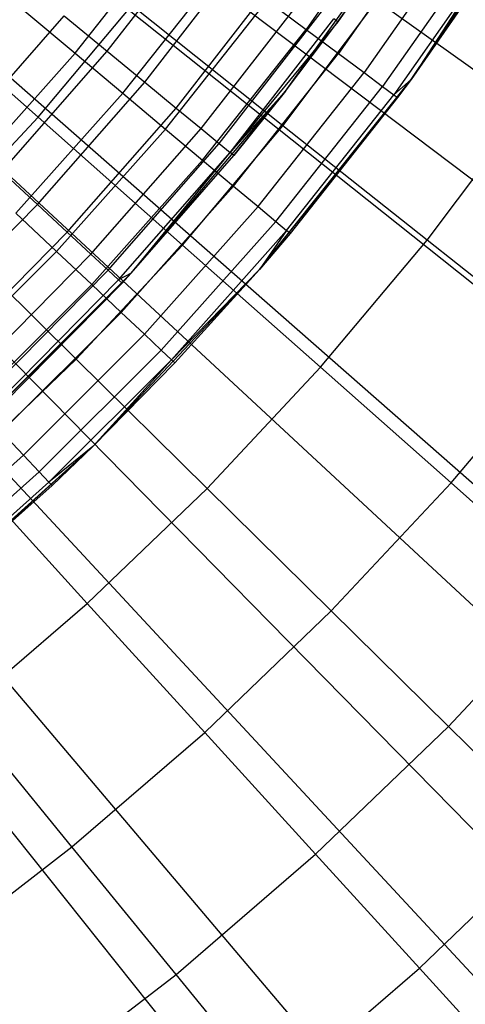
# Model space of a CAD drawing. Extents: x 0.1 to 20.1, y -10 to 10.
# Tile 78 of 127: x 11.181 to 11.42, y -1.442 to -0.914. Entities that reach past the tile are written whole.
import ezdxf

# ---------------------------------------------------------------- set-up
doc = ezdxf.new("R2010")
doc.units = 0
doc.header["$LTSCALE"] = 2.54
doc.layers.get('0').update_dxf_attribs({"linetype": 'CONTINUOUS'})

# ---------------------------------------------------------------- blocks, each defined once
blk = doc.blocks.new('DROPS_COLOR_E_STL')
at = {"color": 0}
for p, q in [((17.84196, -6.17401, 1.7), (10.77109, -0.53518, 14.61615)), ((17.84196, -6.17401, 1.7), (10.77109, -0.53518, 14.61615)), ((10.81822, -0.54237, 14.69615), (18.08017, -6.02635, 1.7)), ((10.81822, -0.54237, 14.69615), (18.08017, -6.02635, 1.7)), ((17.35893, -6.7353, 1.7), (10.72922, -0.58383, 14.61615)), ((17.35893, -6.7353, 1.7), (10.72922, -0.58383, 14.61615)), ((10.7762, -0.59393, 14.69615), (17.61332, -6.59925, 1.7)), ((10.7762, -0.59393, 14.69615), (17.61332, -6.59925, 1.7)), ((16.8353, -7.25893, 1.7), (10.68383, -0.62922, 14.61615)), ((16.8353, -7.25893, 1.7), (10.68383, -0.62922, 14.61615)), ((10.73049, -0.64225, 14.69615), (17.10543, -7.1361, 1.7)), ((10.73049, -0.64225, 14.69615), (17.10543, -7.1361, 1.7)), ((16.27401, -7.74196, 1.7), (10.63518, -0.67109, 14.61615)), ((16.27401, -7.74196, 1.7), (10.63518, -0.67109, 14.61615)), ((10.68133, -0.68706, 14.69615), (16.55928, -7.63398, 1.7)), ((10.68133, -0.68706, 14.69615), (16.55928, -7.63398, 1.7)), ((11.39058, -0.94573, 9.34871), (11.46337, -0.83739, 9.34871)), ((11.39058, -0.94573, 9.34871), (11.46337, -0.83739, 9.34871)), ((11.38556, -0.84552, 13.16153), (11.33422, -0.91884, 13.16153)), ((11.38556, -0.84552, 13.16153), (11.33422, -0.91884, 13.16153)), ((11.32317, -0.95203, 9.34871), (11.39761, -0.84777, 9.34871)), ((11.32317, -0.95203, 9.34871), (11.39761, -0.84777, 9.34871)), ((11.39761, -0.84777, 9.34871), (11.3513, -0.91474, 12.94871)), ((11.3513, -0.91474, 12.94871), (11.39761, -0.84777, 12.94871)), ((11.39761, -0.84777, 9.34871), (11.3513, -0.91474, 12.94871)), ((11.3513, -0.91474, 12.94871), (11.39761, -0.84777, 12.94871)), ((11.40368, -0.85745, 13.12227), (11.35162, -0.9318, 13.12227)), ((11.40368, -0.85745, 13.12227), (11.35162, -0.9318, 13.12227)), ((11.2103, -0.93165, 13.26145), (11.26259, -0.86552, 13.26145)), ((11.2103, -0.93165, 13.26145), (11.26259, -0.86552, 13.26145)), ((11.22757, -0.93058, 13.18081), (11.28024, -0.8628, 13.18081)), ((11.22757, -0.93058, 13.18081), (11.28024, -0.8628, 13.18081)), ((11.41803, -0.86688, 13.08083), (11.36539, -0.94205, 13.08083)), ((11.41803, -0.86688, 13.08083), (11.36539, -0.94205, 13.08083)), ((11.4284, -0.8737, 13.03772), (11.37535, -0.94946, 13.03772)), ((11.4284, -0.8737, 13.03772), (11.37535, -0.94946, 13.03772)), ((11.24767, -0.94717, 13.14754), (11.30128, -0.87818, 13.14754)), ((11.24767, -0.94717, 13.14754), (11.30128, -0.87818, 13.14754)), ((11.43468, -0.87783, 12.9935), (11.38138, -0.95395, 12.9935)), ((11.43468, -0.87783, 12.9935), (11.38138, -0.95395, 12.9935)), ((11.43468, -0.87783, 12.9935), (11.39058, -0.94573, 12.94871)), ((11.43468, -0.87783, 12.9935), (11.39058, -0.94573, 12.94871)), ((11.39058, -0.94573, 9.34871), (11.43678, -0.87921, 12.94871)), ((11.43678, -0.87921, 12.94871), (11.39058, -0.94573, 12.94871)), ((11.39058, -0.94573, 9.34871), (11.43678, -0.87921, 12.94871)), ((11.43678, -0.87921, 12.94871), (11.39058, -0.94573, 12.94871)), ((11.23592, -0.95315, 13.23156), (11.28942, -0.88549, 13.23156)), ((11.23592, -0.95315, 13.23156), (11.28942, -0.88549, 13.23156)), ((11.26453, -0.96109, 13.11137), (11.31893, -0.89109, 13.11137)), ((11.26453, -0.96109, 13.11137), (11.31893, -0.89109, 13.11137)), ((11.19044, -0.96604, 8.70955), (11.10942, -0.89427, 8.79935)), ((11.19044, -0.96604, 8.70955), (11.10942, -0.89427, 8.79935)), ((11.25882, -0.97237, 13.19811), (11.3134, -0.90334, 13.19811)), ((11.25882, -0.97237, 13.19811), (11.3134, -0.90334, 13.19811)), ((11.27791, -0.97213, 13.07283), (11.33293, -0.90132, 13.07283)), ((11.27791, -0.97213, 13.07283), (11.33293, -0.90132, 13.07283)), ((11.3134, -0.90334, 13.19811), (11.33422, -0.91884, 13.16153)), ((11.3134, -0.90334, 13.19811), (11.33422, -0.91884, 13.16153)), ((11.32187, -0.97058, 8.61447), (11.37221, -0.9036, 8.61447)), ((11.32187, -0.97058, 8.61447), (11.37221, -0.9036, 8.61447)), ((11.45274, -0.9608, 8.51436), (11.37221, -0.9036, 8.61447)), ((11.45274, -0.9608, 8.51436), (11.37221, -0.9036, 8.61447)), ((11.18228, -0.90814, 13.2874), (11.2103, -0.93165, 13.26145)), ((11.18228, -0.90814, 13.2874), (11.2103, -0.93165, 13.26145)), ((11.19044, -0.96604, 8.70955), (11.24072, -0.90612, 8.70955)), ((11.19044, -0.96604, 8.70955), (11.24072, -0.90612, 8.70955)), ((11.32187, -0.97058, 8.61447), (11.24072, -0.90612, 8.70955)), ((11.32187, -0.97058, 8.61447), (11.24072, -0.90612, 8.70955)), ((11.28761, -0.98013, 13.03248), (11.34309, -0.90874, 13.03248)), ((11.28761, -0.98013, 13.03248), (11.34309, -0.90874, 13.03248)), ((11.14912, -0.9748, 13.21069), (11.20452, -0.91155, 13.21069)), ((11.14912, -0.9748, 13.21069), (11.20452, -0.91155, 13.21069)), ((11.20452, -0.91155, 13.21069), (11.22757, -0.93058, 13.18081)), ((11.20452, -0.91155, 13.21069), (11.22757, -0.93058, 13.18081)), ((11.29349, -0.98498, 12.9909), (11.34924, -0.91324, 12.9909)), ((11.29349, -0.98498, 12.9909), (11.34924, -0.91324, 12.9909)), ((11.3513, -0.91474, 12.94871), (11.34924, -0.91324, 12.9909)), ((11.3513, -0.91474, 12.94871), (11.34924, -0.91324, 12.9909)), ((11.2787, -0.98905, 13.16153), (11.33422, -0.91884, 13.16153)), ((11.2787, -0.98905, 13.16153), (11.33422, -0.91884, 13.16153)), ((11.3513, -0.91474, 12.94871), (11.29349, -0.98498, 12.9909)), ((11.3513, -0.91474, 12.94871), (11.29349, -0.98498, 12.9909)), ((11.32317, -0.95203, 9.34871), (11.3513, -0.91474, 12.94871)), ((11.32317, -0.95203, 9.34871), (11.3513, -0.91474, 12.94871)), ((11.32317, -0.95203, 12.94871), (11.3513, -0.91474, 12.94871)), ((11.32317, -0.95203, 12.94871), (11.3513, -0.91474, 12.94871)), ((11.33422, -0.91884, 13.16153), (11.35162, -0.9318, 13.12227)), ((11.33422, -0.91884, 13.16153), (11.35162, -0.9318, 13.12227)), ((11.2103, -0.93165, 13.26145), (11.15425, -0.99464, 13.26145)), ((11.2103, -0.93165, 13.26145), (11.15425, -0.99464, 13.26145)), ((11.17101, -0.99515, 13.18081), (11.22757, -0.93058, 13.18081)), ((11.17101, -0.99515, 13.18081), (11.22757, -0.93058, 13.18081)), ((11.2103, -0.93165, 13.26145), (11.23592, -0.95315, 13.23156)), ((11.2103, -0.93165, 13.26145), (11.23592, -0.95315, 13.23156)), ((11.22757, -0.93058, 13.18081), (11.24767, -0.94717, 13.14754)), ((11.22757, -0.93058, 13.18081), (11.24767, -0.94717, 13.14754)), ((11.29533, -1.003, 13.12227), (11.35162, -0.9318, 13.12227)), ((11.29533, -1.003, 13.12227), (11.35162, -0.9318, 13.12227)), ((11.35162, -0.9318, 13.12227), (11.36539, -0.94205, 13.08083)), ((11.35162, -0.9318, 13.12227), (11.36539, -0.94205, 13.08083)), ((11.30848, -1.01403, 13.08083), (11.36539, -0.94205, 13.08083)), ((11.30848, -1.01403, 13.08083), (11.36539, -0.94205, 13.08083)), ((11.3092, -1.04778, 9.34871), (11.39058, -0.94573, 12.94871)), ((11.3092, -1.04778, 9.34871), (11.39058, -0.94573, 12.94871)), ((11.3092, -1.04778, 9.34871), (11.39058, -0.94573, 9.34871)), ((11.3092, -1.04778, 9.34871), (11.39058, -0.94573, 9.34871)), ((11.36539, -0.94205, 13.08083), (11.37535, -0.94946, 13.03772)), ((11.36539, -0.94205, 13.08083), (11.37535, -0.94946, 13.03772)), ((11.39058, -0.94573, 12.94871), (11.38138, -0.95395, 12.9935)), ((11.39058, -0.94573, 12.94871), (11.38138, -0.95395, 12.9935)), ((11.39058, -0.94573, 12.94871), (11.3834, -0.95545, 12.94871)), ((11.39058, -0.94573, 12.94871), (11.3834, -0.95545, 12.94871)), ((11.39058, -0.94573, 9.34871), (11.39058, -0.94573, 12.94871)), ((11.39058, -0.94573, 9.34871), (11.39058, -0.94573, 12.94871)), ((11.19011, -1.01289, 13.14754), (11.24767, -0.94717, 13.14754)), ((11.19011, -1.01289, 13.14754), (11.24767, -0.94717, 13.14754)), ((11.24767, -0.94717, 13.14754), (11.26453, -0.96109, 13.11137)), ((11.24767, -0.94717, 13.14754), (11.26453, -0.96109, 13.11137)), ((11.31799, -1.02201, 13.03772), (11.37535, -0.94946, 13.03772)), ((11.31799, -1.02201, 13.03772), (11.37535, -0.94946, 13.03772)), ((11.37535, -0.94946, 13.03772), (11.38138, -0.95395, 12.9935)), ((11.37535, -0.94946, 13.03772), (11.38138, -0.95395, 12.9935)), ((11.23592, -0.95315, 13.23156), (11.17858, -1.01759, 13.23156)), ((11.23592, -0.95315, 13.23156), (11.17858, -1.01759, 13.23156)), ((11.23592, -0.95315, 13.23156), (11.25882, -0.97237, 13.19811)), ((11.23592, -0.95315, 13.23156), (11.25882, -0.97237, 13.19811)), ((11.24037, -1.04979, 9.34871), (11.32317, -0.95203, 9.34871)), ((11.24037, -1.04979, 9.34871), (11.32317, -0.95203, 9.34871)), ((11.32317, -0.95203, 12.94871), (11.29349, -0.98498, 12.9909)), ((11.32317, -0.95203, 12.94871), (11.29349, -0.98498, 12.9909)), ((11.32317, -0.95203, 9.34871), (11.29545, -0.9866, 12.94871)), ((11.29545, -0.9866, 12.94871), (11.32317, -0.95203, 12.94871)), ((11.32317, -0.95203, 9.34871), (11.29545, -0.9866, 12.94871)), ((11.29545, -0.9866, 12.94871), (11.32317, -0.95203, 12.94871)), ((11.3092, -1.04778, 9.34871), (11.3834, -0.95545, 12.94871)), ((11.3092, -1.04778, 9.34871), (11.3834, -0.95545, 12.94871)), ((11.32317, -0.95203, 9.34871), (11.32317, -0.95203, 12.94871)), ((11.32317, -0.95203, 9.34871), (11.32317, -0.95203, 12.94871)), ((11.32374, -1.02684, 12.9935), (11.38138, -0.95395, 12.9935)), ((11.32374, -1.02684, 12.9935), (11.38138, -0.95395, 12.9935)), ((11.3834, -0.95545, 12.94871), (11.32567, -1.02846, 12.94871)), ((11.3834, -0.95545, 12.94871), (11.32567, -1.02846, 12.94871)), ((11.38138, -0.95395, 12.9935), (11.3834, -0.95545, 12.94871)), ((11.38138, -0.95395, 12.9935), (11.3834, -0.95545, 12.94871)), ((11.20612, -1.02777, 13.11137), (11.26453, -0.96109, 13.11137)), ((11.20612, -1.02777, 13.11137), (11.26453, -0.96109, 13.11137)), ((11.26453, -0.96109, 13.11137), (11.27791, -0.97213, 13.07283)), ((11.26453, -0.96109, 13.11137), (11.27791, -0.97213, 13.07283)), ((11.39922, -1.03202, 8.51436), (11.45274, -0.9608, 8.51436)), ((11.39922, -1.03202, 8.51436), (11.45274, -0.9608, 8.51436)), ((11.13701, -1.02318, 8.70955), (11.19044, -0.96604, 8.70955)), ((11.13701, -1.02318, 8.70955), (11.19044, -0.96604, 8.70955)), ((11.26801, -1.03477, 8.61447), (11.19044, -0.96604, 8.70955)), ((11.26801, -1.03477, 8.61447), (11.19044, -0.96604, 8.70955)), ((11.25882, -0.97237, 13.19811), (11.20032, -1.0381, 13.19811)), ((11.25882, -0.97237, 13.19811), (11.20032, -1.0381, 13.19811)), ((11.21883, -1.03958, 13.07283), (11.27791, -0.97213, 13.07283)), ((11.21883, -1.03958, 13.07283), (11.27791, -0.97213, 13.07283)), ((11.25882, -0.97237, 13.19811), (11.2787, -0.98905, 13.16153)), ((11.25882, -0.97237, 13.19811), (11.2787, -0.98905, 13.16153)), ((11.26801, -1.03477, 8.61447), (11.32187, -0.97058, 8.61447)), ((11.26801, -1.03477, 8.61447), (11.32187, -0.97058, 8.61447)), ((11.27791, -0.97213, 13.07283), (11.28761, -0.98013, 13.03248)), ((11.27791, -0.97213, 13.07283), (11.28761, -0.98013, 13.03248)), ((11.39922, -1.03202, 8.51436), (11.32187, -0.97058, 8.61447)), ((11.39922, -1.03202, 8.51436), (11.32187, -0.97058, 8.61447)), ((11.22804, -1.04814, 13.03248), (11.28761, -0.98013, 13.03248)), ((11.22804, -1.04814, 13.03248), (11.28761, -0.98013, 13.03248)), ((11.28761, -0.98013, 13.03248), (11.29349, -0.98498, 12.9909)), ((11.28761, -0.98013, 13.03248), (11.29349, -0.98498, 12.9909)), ((11.23362, -1.05332, 12.9909), (11.29349, -0.98498, 12.9909)), ((11.23362, -1.05332, 12.9909), (11.29349, -0.98498, 12.9909)), ((11.24037, -1.04979, 12.94871), (11.29349, -0.98498, 12.9909)), ((11.24037, -1.04979, 12.94871), (11.29349, -0.98498, 12.9909)), ((11.24037, -1.04979, 9.34871), (11.29545, -0.9866, 12.94871)), ((11.24037, -1.04979, 9.34871), (11.29545, -0.9866, 12.94871)), ((11.24037, -1.04979, 12.94871), (11.29545, -0.9866, 12.94871)), ((11.24037, -1.04979, 12.94871), (11.29545, -0.9866, 12.94871)), ((11.29545, -0.9866, 12.94871), (11.29349, -0.98498, 12.9909)), ((11.29545, -0.9866, 12.94871), (11.29349, -0.98498, 12.9909)), ((11.2787, -0.98905, 13.16153), (11.2192, -1.05591, 13.16153)), ((11.2787, -0.98905, 13.16153), (11.2192, -1.05591, 13.16153)), ((11.2787, -0.98905, 13.16153), (11.29533, -1.003, 13.12227)), ((11.2787, -0.98905, 13.16153), (11.29533, -1.003, 13.12227)), ((11.17101, -0.99515, 13.18081), (11.19011, -1.01289, 13.14754)), ((11.17101, -0.99515, 13.18081), (11.19011, -1.01289, 13.14754)), ((11.29533, -1.003, 13.12227), (11.23498, -1.0708, 13.12227)), ((11.29533, -1.003, 13.12227), (11.23498, -1.0708, 13.12227)), ((11.29533, -1.003, 13.12227), (11.30848, -1.01403, 13.08083)), ((11.29533, -1.003, 13.12227), (11.30848, -1.01403, 13.08083)), ((11.12878, -1.07512, 13.14754), (11.19011, -1.01289, 13.14754)), ((11.12878, -1.07512, 13.14754), (11.19011, -1.01289, 13.14754)), ((11.19011, -1.01289, 13.14754), (11.20612, -1.02777, 13.11137)), ((11.19011, -1.01289, 13.14754), (11.20612, -1.02777, 13.11137)), ((11.30848, -1.01403, 13.08083), (11.24747, -1.08258, 13.08083)), ((11.30848, -1.01403, 13.08083), (11.24747, -1.08258, 13.08083)), ((11.30848, -1.01403, 13.08083), (11.31799, -1.02201, 13.03772)), ((11.30848, -1.01403, 13.08083), (11.31799, -1.02201, 13.03772)), ((11.17858, -1.01759, 13.23156), (11.20032, -1.0381, 13.19811)), ((11.17858, -1.01759, 13.23156), (11.20032, -1.0381, 13.19811)), ((11.21079, -1.09597, 8.61447), (11.13701, -1.02318, 8.70955)), ((11.21079, -1.09597, 8.61447), (11.13701, -1.02318, 8.70955)), ((11.31799, -1.02201, 13.03772), (11.2565, -1.0911, 13.03772)), ((11.31799, -1.02201, 13.03772), (11.2565, -1.0911, 13.03772)), ((11.31799, -1.02201, 13.03772), (11.32374, -1.02684, 12.9935)), ((11.31799, -1.02201, 13.03772), (11.32374, -1.02684, 12.9935)), ((11.1439, -1.09092, 13.11137), (11.20612, -1.02777, 13.11137)), ((11.1439, -1.09092, 13.11137), (11.20612, -1.02777, 13.11137)), ((11.20612, -1.02777, 13.11137), (11.21883, -1.03958, 13.07283)), ((11.20612, -1.02777, 13.11137), (11.21883, -1.03958, 13.07283)), ((11.32374, -1.02684, 12.9935), (11.26197, -1.09626, 12.9935)), ((11.32374, -1.02684, 12.9935), (11.26197, -1.09626, 12.9935)), ((11.32374, -1.02684, 12.9935), (11.3092, -1.04778, 12.94871)), ((11.32374, -1.02684, 12.9935), (11.3092, -1.04778, 12.94871)), ((11.32567, -1.02846, 12.94871), (11.3092, -1.04778, 9.34871)), ((11.32567, -1.02846, 12.94871), (11.3092, -1.04778, 9.34871)), ((11.32567, -1.02846, 12.94871), (11.3092, -1.04778, 12.94871)), ((11.32567, -1.02846, 12.94871), (11.3092, -1.04778, 12.94871)), ((11.32567, -1.02846, 12.94871), (11.32374, -1.02684, 12.9935)), ((11.32567, -1.02846, 12.94871), (11.32374, -1.02684, 12.9935)), ((11.21079, -1.09597, 8.61447), (11.26801, -1.03477, 8.61447)), ((11.21079, -1.09597, 8.61447), (11.26801, -1.03477, 8.61447)), ((11.34195, -1.10027, 8.51436), (11.26801, -1.03477, 8.61447)), ((11.34195, -1.10027, 8.51436), (11.26801, -1.03477, 8.61447)), ((11.34195, -1.10027, 8.51436), (11.39922, -1.03202, 8.51436)), ((11.34195, -1.10027, 8.51436), (11.39922, -1.03202, 8.51436)), ((11.47258, -1.09029, 8.40946), (11.39922, -1.03202, 8.51436)), ((11.47258, -1.09029, 8.40946), (11.39922, -1.03202, 8.51436)), ((11.20032, -1.0381, 13.19811), (11.1381, -1.10032, 13.19811)), ((11.20032, -1.0381, 13.19811), (11.1381, -1.10032, 13.19811)), ((11.15589, -1.10345, 13.07283), (11.21883, -1.03958, 13.07283)), ((11.15589, -1.10345, 13.07283), (11.21883, -1.03958, 13.07283)), ((11.20032, -1.0381, 13.19811), (11.2192, -1.05591, 13.16153)), ((11.20032, -1.0381, 13.19811), (11.2192, -1.05591, 13.16153)), ((11.21883, -1.03958, 13.07283), (11.22804, -1.04814, 13.03248)), ((11.21883, -1.03958, 13.07283), (11.22804, -1.04814, 13.03248)), ((11.14979, -1.14037, 9.34871), (11.24037, -1.04979, 9.34871)), ((11.14979, -1.14037, 9.34871), (11.24037, -1.04979, 9.34871)), ((11.16459, -1.11253, 13.03248), (11.22804, -1.04814, 13.03248)), ((11.16459, -1.11253, 13.03248), (11.22804, -1.04814, 13.03248)), ((11.21977, -1.14285, 9.34871), (11.3092, -1.04778, 9.34871)), ((11.21977, -1.14285, 9.34871), (11.3092, -1.04778, 9.34871)), ((11.22804, -1.04814, 13.03248), (11.23362, -1.05332, 12.9909)), ((11.22804, -1.04814, 13.03248), (11.23362, -1.05332, 12.9909)), ((11.24037, -1.04979, 12.94871), (11.23362, -1.05332, 12.9909)), ((11.24037, -1.04979, 12.94871), (11.23362, -1.05332, 12.9909)), ((11.24037, -1.04979, 9.34871), (11.23549, -1.05506, 12.94871)), ((11.23549, -1.05506, 12.94871), (11.24037, -1.04979, 12.94871)), ((11.24037, -1.04979, 9.34871), (11.23549, -1.05506, 12.94871)), ((11.23549, -1.05506, 12.94871), (11.24037, -1.04979, 12.94871)), ((11.24037, -1.04979, 9.34871), (11.24037, -1.04979, 12.94871)), ((11.24037, -1.04979, 9.34871), (11.24037, -1.04979, 12.94871)), ((11.3092, -1.04778, 12.94871), (11.26197, -1.09626, 12.9935)), ((11.3092, -1.04778, 12.94871), (11.26197, -1.09626, 12.9935)), ((11.3092, -1.04778, 9.34871), (11.2638, -1.09799, 12.94871)), ((11.3092, -1.04778, 12.94871), (11.2638, -1.09799, 12.94871)), ((11.3092, -1.04778, 9.34871), (11.2638, -1.09799, 12.94871)), ((11.3092, -1.04778, 12.94871), (11.2638, -1.09799, 12.94871)), ((11.3092, -1.04778, 12.94871), (11.3092, -1.04778, 9.34871)), ((11.3092, -1.04778, 12.94871), (11.3092, -1.04778, 9.34871)), ((11.14979, -1.14037, 9.34871), (11.23549, -1.05506, 12.94871)), ((11.14979, -1.14037, 9.34871), (11.23549, -1.05506, 12.94871)), ((11.2192, -1.05591, 13.16153), (11.15591, -1.1192, 13.16153)), ((11.2192, -1.05591, 13.16153), (11.15591, -1.1192, 13.16153)), ((11.16985, -1.11804, 12.9909), (11.23362, -1.05332, 12.9909)), ((11.16985, -1.11804, 12.9909), (11.23362, -1.05332, 12.9909)), ((11.17162, -1.11988, 12.94871), (11.23549, -1.05506, 12.94871)), ((11.17162, -1.11988, 12.94871), (11.23549, -1.05506, 12.94871)), ((11.2192, -1.05591, 13.16153), (11.23498, -1.0708, 13.12227)), ((11.2192, -1.05591, 13.16153), (11.23498, -1.0708, 13.12227)), ((11.23549, -1.05506, 12.94871), (11.23362, -1.05332, 12.9909)), ((11.23549, -1.05506, 12.94871), (11.23362, -1.05332, 12.9909)), ((11.23498, -1.0708, 13.12227), (11.1708, -1.13498, 13.12227)), ((11.23498, -1.0708, 13.12227), (11.1708, -1.13498, 13.12227)), ((11.23498, -1.0708, 13.12227), (11.24747, -1.08258, 13.08083)), ((11.23498, -1.0708, 13.12227), (11.24747, -1.08258, 13.08083)), ((11.24747, -1.08258, 13.08083), (11.18258, -1.14747, 13.08083)), ((11.24747, -1.08258, 13.08083), (11.18258, -1.14747, 13.08083)), ((11.24747, -1.08258, 13.08083), (11.2565, -1.0911, 13.03772)), ((11.24747, -1.08258, 13.08083), (11.2565, -1.0911, 13.03772)), ((11.2565, -1.0911, 13.03772), (11.1911, -1.1565, 13.03772)), ((11.2565, -1.0911, 13.03772), (11.1911, -1.1565, 13.03772)), ((11.2565, -1.0911, 13.03772), (11.26197, -1.09626, 12.9935)), ((11.2565, -1.0911, 13.03772), (11.26197, -1.09626, 12.9935)), ((11.41207, -1.1624, 8.40946), (11.47258, -1.09029, 8.40946)), ((11.41207, -1.1624, 8.40946), (11.47258, -1.09029, 8.40946)), ((11.15036, -1.15402, 8.61447), (11.21079, -1.09597, 8.61447)), ((11.15036, -1.15402, 8.61447), (11.21079, -1.09597, 8.61447)), ((11.26197, -1.09626, 12.9935), (11.19626, -1.16197, 12.9935)), ((11.26197, -1.09626, 12.9935), (11.19626, -1.16197, 12.9935)), ((11.2811, -1.16535, 8.51436), (11.21079, -1.09597, 8.61447)), ((11.2811, -1.16535, 8.51436), (11.21079, -1.09597, 8.61447)), ((11.26197, -1.09626, 12.9935), (11.21977, -1.14285, 12.94871)), ((11.26197, -1.09626, 12.9935), (11.21977, -1.14285, 12.94871)), ((11.2638, -1.09799, 12.94871), (11.21977, -1.14285, 9.34871)), ((11.2638, -1.09799, 12.94871), (11.21977, -1.14285, 9.34871)), ((11.2638, -1.09799, 12.94871), (11.21977, -1.14285, 12.94871)), ((11.2638, -1.09799, 12.94871), (11.21977, -1.14285, 12.94871)), ((11.2638, -1.09799, 12.94871), (11.26197, -1.09626, 12.9935)), ((11.2638, -1.09799, 12.94871), (11.26197, -1.09626, 12.9935)), ((11.2811, -1.16535, 8.51436), (11.34195, -1.10027, 8.51436)), ((11.2811, -1.16535, 8.51436), (11.34195, -1.10027, 8.51436)), ((11.41207, -1.1624, 8.40946), (11.34195, -1.10027, 8.51436)), ((11.41207, -1.1624, 8.40946), (11.34195, -1.10027, 8.51436)), ((11.1708, -1.13498, 13.12227), (11.18258, -1.14747, 13.08083)), ((11.1708, -1.13498, 13.12227), (11.18258, -1.14747, 13.08083)), ((11.12289, -1.23032, 9.34871), (11.21977, -1.14285, 9.34871)), ((11.12289, -1.23032, 9.34871), (11.21977, -1.14285, 9.34871)), ((11.21977, -1.14285, 9.34871), (11.12846, -1.22567, 12.94871)), ((11.21977, -1.14285, 9.34871), (11.12846, -1.22567, 12.94871)), ((11.21977, -1.14285, 12.94871), (11.19626, -1.16197, 12.9935)), ((11.21977, -1.14285, 12.94871), (11.19626, -1.16197, 12.9935)), ((11.21977, -1.14285, 9.34871), (11.19799, -1.1638, 12.94871)), ((11.21977, -1.14285, 12.94871), (11.19799, -1.1638, 12.94871)), ((11.21977, -1.14285, 9.34871), (11.19799, -1.1638, 12.94871)), ((11.21977, -1.14285, 12.94871), (11.19799, -1.1638, 12.94871)), ((11.21977, -1.14285, 12.94871), (11.21977, -1.14285, 9.34871)), ((11.21977, -1.14285, 12.94871), (11.21977, -1.14285, 9.34871)), ((11.11403, -1.20848, 13.08083), (11.18258, -1.14747, 13.08083)), ((11.11403, -1.20848, 13.08083), (11.18258, -1.14747, 13.08083)), ((11.18258, -1.14747, 13.08083), (11.1911, -1.1565, 13.03772)), ((11.18258, -1.14747, 13.08083), (11.1911, -1.1565, 13.03772)), ((11.12201, -1.21799, 13.03772), (11.1911, -1.1565, 13.03772)), ((11.12201, -1.21799, 13.03772), (11.1911, -1.1565, 13.03772)), ((11.21685, -1.22707, 8.51436), (11.15036, -1.15402, 8.61447)), ((11.21685, -1.22707, 8.51436), (11.15036, -1.15402, 8.61447)), ((11.1911, -1.1565, 13.03772), (11.19626, -1.16197, 12.9935)), ((11.1911, -1.1565, 13.03772), (11.19626, -1.16197, 12.9935)), ((11.12684, -1.22374, 12.9935), (11.19626, -1.16197, 12.9935)), ((11.12684, -1.22374, 12.9935), (11.19626, -1.16197, 12.9935)), ((11.19626, -1.16197, 12.9935), (11.19799, -1.1638, 12.94871)), ((11.19626, -1.16197, 12.9935), (11.19799, -1.1638, 12.94871)), ((11.34779, -1.23115, 8.40946), (11.41207, -1.1624, 8.40946)), ((11.34779, -1.23115, 8.40946), (11.41207, -1.1624, 8.40946)), ((11.4782, -1.22098, 8.30003), (11.41207, -1.1624, 8.40946)), ((11.4782, -1.22098, 8.30003), (11.41207, -1.1624, 8.40946)), ((11.19799, -1.1638, 12.94871), (11.12846, -1.22567, 12.94871)), ((11.19799, -1.1638, 12.94871), (11.12846, -1.22567, 12.94871)), ((11.21685, -1.22707, 8.51436), (11.2811, -1.16535, 8.51436)), ((11.21685, -1.22707, 8.51436), (11.2811, -1.16535, 8.51436)), ((11.34779, -1.23115, 8.40946), (11.2811, -1.16535, 8.51436)), ((11.34779, -1.23115, 8.40946), (11.2811, -1.16535, 8.51436)), ((11.41068, -1.2932, 8.30003), (11.4782, -1.22098, 8.30003)), ((11.41068, -1.2932, 8.30003), (11.4782, -1.22098, 8.30003)), ((11.14937, -1.28525, 8.51436), (11.21685, -1.22707, 8.51436)), ((11.14937, -1.28525, 8.51436), (11.21685, -1.22707, 8.51436)), ((11.27991, -1.29635, 8.40946), (11.21685, -1.22707, 8.51436)), ((11.27991, -1.29635, 8.40946), (11.21685, -1.22707, 8.51436)), ((11.27991, -1.29635, 8.40946), (11.34779, -1.23115, 8.40946)), ((11.27991, -1.29635, 8.40946), (11.34779, -1.23115, 8.40946)), ((11.41068, -1.2932, 8.30003), (11.34779, -1.23115, 8.40946)), ((11.41068, -1.2932, 8.30003), (11.34779, -1.23115, 8.40946)), ((11.20862, -1.35782, 8.40946), (11.14937, -1.28525, 8.51436)), ((11.20862, -1.35782, 8.40946), (11.14937, -1.28525, 8.51436)), ((11.33937, -1.36169, 8.30003), (11.41068, -1.2932, 8.30003)), ((11.33937, -1.36169, 8.30003), (11.41068, -1.2932, 8.30003)), ((11.46962, -1.35135, 8.18634), (11.41068, -1.2932, 8.30003)), ((11.46962, -1.35135, 8.18634), (11.41068, -1.2932, 8.30003)), ((11.20862, -1.35782, 8.40946), (11.27991, -1.29635, 8.40946)), ((11.20862, -1.35782, 8.40946), (11.27991, -1.29635, 8.40946)), ((11.33937, -1.36169, 8.30003), (11.27991, -1.29635, 8.40946)), ((11.33937, -1.36169, 8.30003), (11.27991, -1.29635, 8.40946)), ((11.3951, -1.42292, 8.18634), (11.46962, -1.35135, 8.18634)), ((11.3951, -1.42292, 8.18634), (11.46962, -1.35135, 8.18634)), ((11.13414, -1.41537, 8.40946), (11.20862, -1.35782, 8.40946)), ((11.13414, -1.41537, 8.40946), (11.20862, -1.35782, 8.40946)), ((11.2645, -1.42625, 8.30003), (11.20862, -1.35782, 8.40946)), ((11.2645, -1.42625, 8.30003), (11.20862, -1.35782, 8.40946)), ((11.2645, -1.42625, 8.30003), (11.33937, -1.36169, 8.30003)), ((11.2645, -1.42625, 8.30003), (11.33937, -1.36169, 8.30003)), ((11.3951, -1.42292, 8.18634), (11.33937, -1.36169, 8.30003)), ((11.3951, -1.42292, 8.18634), (11.33937, -1.36169, 8.30003)), ((11.18626, -1.4867, 8.30003), (11.2645, -1.42625, 8.30003)), ((11.18626, -1.4867, 8.30003), (11.2645, -1.42625, 8.30003)), ((11.31686, -1.49038, 8.18634), (11.2645, -1.42625, 8.30003)), ((11.31686, -1.49038, 8.18634), (11.2645, -1.42625, 8.30003)), ((11.31686, -1.49038, 8.18634), (11.3951, -1.42292, 8.18634)), ((11.31686, -1.49038, 8.18634), (11.3951, -1.42292, 8.18634)), ((11.44696, -1.47989, 8.06868), (11.3951, -1.42292, 8.18634)), ((11.44696, -1.47989, 8.06868), (11.3951, -1.42292, 8.18634))]:
    blk.add_line(p, q, dxfattribs=at)

msp = doc.modelspace()

# ---------------------------------------------------------------- block references
at = {"color": 0}
msp.add_blockref('DROPS_COLOR_E_STL', (0, 0), dxfattribs=at)

doc.saveas('drawing.dxf')
